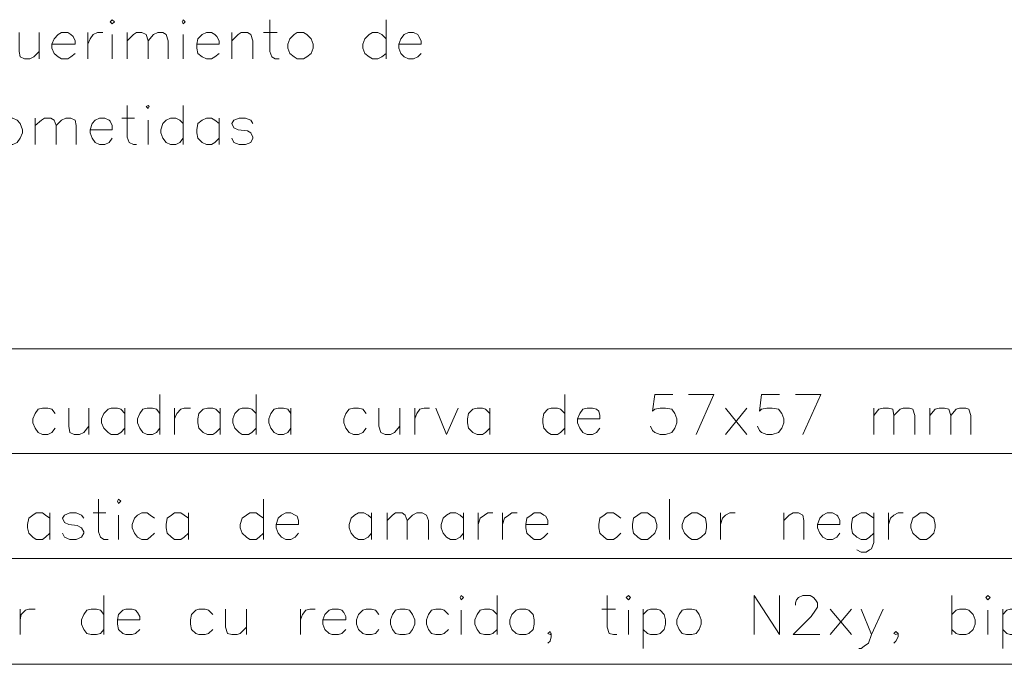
# Model space of a CAD drawing. Header units: millimetres. Extents: x 8 to 202, y 3 to 294.
# Tile 8 of 17: x 60 to 99, y 84 to 110. Entities that reach past the tile are written whole.
import ezdxf

# ---------------------------------------------------------------- set-up
doc = ezdxf.new("R2010")
doc.units = ezdxf.units.MM
doc.layers.add('DGE_CONTORNOS', color=7, linetype='Continuous', lineweight=0)

msp = doc.modelspace()

# ---------------------------------------------------------------- linework, layer by layer
at = {"layer": 'DGE_CONTORNOS', "lineweight": 13}
for points in [[(63.2883, 109.714), (63.373, 109.7987), (63.4577, 109.714), (63.373, 109.6294), (63.2883, 109.714)], [(66.167, 109.714), (66.2093, 109.7987), (66.294, 109.714), (66.2093, 109.6294), (66.167, 109.714)], [(69.6807, 109.7987), (69.6807, 108.5287), (69.7653, 108.317), (69.8923, 108.2324), (70.0617, 108.2324)], [(74.3373, 109.7987), (74.3373, 108.2324)], [(59.6477, 109.2907), (59.6477, 108.5287), (59.69, 108.317), (59.8593, 108.2324), (60.071, 108.2324), (60.2403, 108.317), (60.452, 108.5287)], [(60.452, 109.2907), (60.452, 108.2324)], [(60.96, 108.825), (61.8913, 108.825), (61.8913, 108.952), (61.8067, 109.1214), (61.722, 109.206), (61.595, 109.2907), (61.341, 109.2907), (61.214, 109.206), (61.0447, 109.0367), (60.96, 108.825), (60.96, 108.6557), (61.0447, 108.444), (61.214, 108.317), (61.341, 108.2324), (61.595, 108.2324), (61.722, 108.317), (61.8913, 108.444)], [(62.3993, 109.2907), (62.3993, 108.2324)], [(62.3993, 108.825), (62.484, 109.0367), (62.611, 109.206), (62.7803, 109.2907), (62.992, 109.2907)], [(63.373, 109.206), (63.373, 108.2324)], [(63.9657, 109.2907), (63.9657, 108.2324)], [(63.9657, 108.952), (64.2197, 109.206), (64.3467, 109.2907), (64.5583, 109.2907), (64.7277, 109.206), (64.8123, 108.952), (64.8123, 108.2324)], [(64.8123, 108.952), (65.024, 109.206), (65.1933, 109.2907), (65.405, 109.2907), (65.532, 109.206), (65.6167, 108.952), (65.6167, 108.2324)], [(66.2093, 109.206), (66.2093, 108.2324)], [(66.7597, 108.825), (67.6487, 108.825), (67.6487, 108.952), (67.564, 109.1214), (67.4793, 109.206), (67.3523, 109.2907), (67.1407, 109.2907), (66.9713, 109.206), (66.802, 109.0367), (66.7597, 108.825), (66.7597, 108.6557), (66.802, 108.444), (66.9713, 108.317), (67.1407, 108.2324), (67.3523, 108.2324), (67.4793, 108.317), (67.6487, 108.444)], [(68.1567, 109.2907), (68.1567, 108.2324)], [(68.1567, 108.952), (68.4107, 109.206), (68.5377, 109.2907), (68.7917, 109.2907), (68.9187, 109.206), (69.0033, 108.952), (69.0033, 108.2324)], [(69.4267, 109.2907), (69.977, 109.2907)], [(70.7813, 109.2907), (70.6543, 109.206), (70.485, 109.0367), (70.4003, 108.825), (70.4003, 108.6557), (70.485, 108.444), (70.6543, 108.317), (70.7813, 108.2324), (71.0353, 108.2324), (71.1623, 108.317), (71.3317, 108.444), (71.4163, 108.6557), (71.4163, 108.825), (71.3317, 109.0367), (71.1623, 109.206), (71.0353, 109.2907), (70.7813, 109.2907)], [(74.3373, 109.0367), (74.168, 109.206), (73.9987, 109.2907), (73.787, 109.2907), (73.66, 109.206), (73.4907, 109.0367), (73.406, 108.825), (73.406, 108.6557), (73.4907, 108.444), (73.66, 108.317), (73.787, 108.2324), (73.9987, 108.2324), (74.168, 108.317), (74.3373, 108.444)], [(74.8453, 108.825), (75.7343, 108.825), (75.7343, 108.952), (75.6497, 109.1214), (75.6073, 109.206), (75.438, 109.2907), (75.2263, 109.2907), (75.057, 109.206), (74.93, 109.0367), (74.8453, 108.825), (74.8453, 108.6557), (74.93, 108.444), (75.057, 108.317), (75.2263, 108.2324), (75.438, 108.2324), (75.6073, 108.317), (75.7343, 108.444)], [(63.9657, 106.3697), (63.9657, 105.0997), (64.0503, 104.888), (64.2197, 104.8034), (64.3467, 104.8034)], [(64.7277, 106.3274), (64.8123, 106.3697), (64.8547, 106.3274), (64.8123, 106.2427), (64.7277, 106.3274)], [(66.2093, 106.3697), (66.2093, 104.8034)], [(59.182, 105.8617), (59.0127, 105.777), (58.8857, 105.65), (58.801, 105.396), (58.801, 105.269), (58.8857, 105.0574), (59.0127, 104.888), (59.182, 104.8034), (59.3937, 104.8034), (59.563, 104.888), (59.69, 105.0574), (59.7747, 105.269), (59.7747, 105.396), (59.69, 105.65), (59.563, 105.777), (59.3937, 105.8617), (59.182, 105.8617)], [(60.2827, 105.8617), (60.2827, 104.8034)], [(60.2827, 105.5653), (60.5367, 105.777), (60.6637, 105.8617), (60.9177, 105.8617), (61.0447, 105.777), (61.1293, 105.5653), (61.1293, 104.8034)], [(61.1293, 105.5653), (61.341, 105.777), (61.5103, 105.8617), (61.722, 105.8617), (61.8913, 105.777), (61.9337, 105.5653), (61.9337, 104.8034)], [(62.484, 105.396), (63.373, 105.396), (63.373, 105.5653), (63.2883, 105.7347), (63.246, 105.777), (63.0767, 105.8617), (62.865, 105.8617), (62.6957, 105.777), (62.5687, 105.65), (62.484, 105.396), (62.484, 105.269), (62.5687, 105.0574), (62.6957, 104.888), (62.865, 104.8034), (63.0767, 104.8034), (63.246, 104.888), (63.373, 105.0574)], [(63.754, 105.8617), (64.262, 105.8617)], [(64.8123, 105.777), (64.8123, 104.8034)], [(66.2093, 105.65), (66.0823, 105.777), (65.913, 105.8617), (65.7013, 105.8617), (65.532, 105.777), (65.405, 105.65), (65.3203, 105.396), (65.3203, 105.269), (65.405, 105.0574), (65.532, 104.888), (65.7013, 104.8034), (65.913, 104.8034), (66.0823, 104.888), (66.2093, 105.0574)], [(67.6487, 105.65), (67.4793, 105.777), (67.3523, 105.8617), (67.1407, 105.8617), (66.9713, 105.777), (66.802, 105.65), (66.7597, 105.396), (66.7597, 105.269), (66.802, 105.0574), (66.9713, 104.888), (67.1407, 104.8034), (67.3523, 104.8034), (67.4793, 104.888), (67.6487, 105.0574)], [(67.6487, 105.8617), (67.6487, 104.8034)], [(69.0033, 105.65), (68.9187, 105.777), (68.707, 105.8617), (68.453, 105.8617), (68.2413, 105.777), (68.1567, 105.65), (68.2413, 105.4807), (68.4107, 105.396), (68.7917, 105.3537), (68.9187, 105.269), (69.0033, 105.0997), (69.0033, 105.0574), (68.9187, 104.888), (68.707, 104.8034), (68.453, 104.8034), (68.2413, 104.888), (68.1567, 105.0574)], [(65.278, 94.8127), (65.278, 93.204)], [(69.1303, 94.8127), (69.1303, 93.204)], [(81.4917, 94.8127), (81.4917, 93.204)], [(85.8097, 94.8127), (85.09, 94.8127), (85.0053, 94.1354), (85.09, 94.22), (85.3017, 94.2624), (85.5133, 94.2624), (85.7673, 94.22), (85.8943, 94.0507), (85.979, 93.839), (85.979, 93.6697), (85.8943, 93.458), (85.7673, 93.2887), (85.5133, 93.204), (85.3017, 93.204), (85.09, 93.2887), (85.0053, 93.3734), (84.9207, 93.5427)], [(86.741, 93.204), (87.4607, 94.8127), (86.4447, 94.8127)], [(90.0853, 94.8127), (89.3657, 94.8127), (89.281, 94.1354), (89.3657, 94.22), (89.5773, 94.2624), (89.789, 94.2624), (90.043, 94.22), (90.17, 94.0507), (90.2547, 93.839), (90.2547, 93.6697), (90.17, 93.458), (90.043, 93.2887), (89.789, 93.204), (89.5773, 93.204), (89.3657, 93.2887), (89.281, 93.3734), (89.1963, 93.5427)], [(91.0167, 93.204), (91.7363, 94.8127), (90.7203, 94.8127)], [(61.087, 94.0507), (60.96, 94.22), (60.7907, 94.2624), (60.579, 94.2624), (60.4097, 94.22), (60.2827, 94.0507), (60.198, 93.839), (60.198, 93.6697), (60.2827, 93.458), (60.4097, 93.2887), (60.579, 93.204), (60.7907, 93.204), (60.96, 93.2887), (61.087, 93.458)], [(61.6373, 94.2624), (61.6373, 93.5427), (61.6797, 93.2887), (61.849, 93.204), (62.0607, 93.204), (62.23, 93.2887), (62.4417, 93.5427)], [(62.4417, 94.2624), (62.4417, 93.204)], [(63.881, 94.0507), (63.7117, 94.22), (63.5847, 94.2624), (63.3307, 94.2624), (63.2037, 94.22), (63.0343, 94.0507), (62.9497, 93.839), (62.9497, 93.6697), (63.0343, 93.458), (63.2037, 93.2887), (63.3307, 93.204), (63.5847, 93.204), (63.7117, 93.2887), (63.881, 93.458)], [(63.881, 94.2624), (63.881, 93.204)], [(65.278, 94.0507), (65.151, 94.22), (64.9817, 94.2624), (64.77, 94.2624), (64.6007, 94.22), (64.4737, 94.0507), (64.389, 93.839), (64.389, 93.6697), (64.4737, 93.458), (64.6007, 93.2887), (64.77, 93.204), (64.9817, 93.204), (65.151, 93.2887), (65.278, 93.458)], [(65.8707, 94.2624), (65.8707, 93.204)], [(65.8707, 93.839), (65.9553, 94.0507), (66.1247, 94.22), (66.2517, 94.2624), (66.5057, 94.2624)], [(67.691, 94.0507), (67.5217, 94.22), (67.3947, 94.2624), (67.183, 94.2624), (67.0137, 94.22), (66.8443, 94.0507), (66.802, 93.839), (66.802, 93.6697), (66.8443, 93.458), (67.0137, 93.2887), (67.183, 93.204), (67.3947, 93.204), (67.5217, 93.2887), (67.691, 93.458)], [(67.691, 94.2624), (67.691, 93.204)], [(69.1303, 94.0507), (68.961, 94.22), (68.834, 94.2624), (68.58, 94.2624), (68.453, 94.22), (68.2837, 94.0507), (68.199, 93.839), (68.199, 93.6697), (68.2837, 93.458), (68.453, 93.2887), (68.58, 93.204), (68.834, 93.204), (68.961, 93.2887), (69.1303, 93.458)], [(70.5273, 94.0507), (70.4003, 94.22), (70.231, 94.2624), (70.0193, 94.2624), (69.85, 94.22), (69.723, 94.0507), (69.6383, 93.839), (69.6383, 93.6697), (69.723, 93.458), (69.85, 93.2887), (70.0193, 93.204), (70.231, 93.204), (70.4003, 93.2887), (70.5273, 93.458)], [(70.5273, 94.2624), (70.5273, 93.204)], [(73.533, 94.0507), (73.406, 94.22), (73.2367, 94.2624), (73.025, 94.2624), (72.8557, 94.22), (72.7287, 94.0507), (72.644, 93.839), (72.644, 93.6697), (72.7287, 93.458), (72.8557, 93.2887), (73.025, 93.204), (73.2367, 93.204), (73.406, 93.2887), (73.533, 93.458)], [(74.041, 94.2624), (74.041, 93.5427), (74.1257, 93.2887), (74.295, 93.204), (74.5067, 93.204), (74.676, 93.2887), (74.8877, 93.5427)], [(74.8877, 94.2624), (74.8877, 93.204)], [(75.4803, 94.2624), (75.4803, 93.204)], [(75.4803, 93.839), (75.565, 94.0507), (75.692, 94.22), (75.8613, 94.2624), (76.073, 94.2624)], [(76.327, 94.2624), (76.7503, 93.204), (77.216, 94.2624)], [(78.486, 94.0507), (78.3167, 94.22), (78.1897, 94.2624), (77.978, 94.2624), (77.8087, 94.22), (77.6393, 94.0507), (77.597, 93.839), (77.597, 93.6697), (77.6393, 93.458), (77.8087, 93.2887), (77.978, 93.204), (78.1897, 93.204), (78.3167, 93.2887), (78.486, 93.458)], [(78.486, 94.2624), (78.486, 93.204)], [(81.4917, 94.0507), (81.3223, 94.22), (81.1953, 94.2624), (80.9413, 94.2624), (80.8143, 94.22), (80.645, 94.0507), (80.6027, 93.839), (80.6027, 93.6697), (80.645, 93.458), (80.8143, 93.2887), (80.9413, 93.204), (81.1953, 93.204), (81.3223, 93.2887), (81.4917, 93.458)], [(81.9997, 93.839), (82.8887, 93.839), (82.8887, 93.966), (82.8463, 94.1354), (82.7617, 94.22), (82.5923, 94.2624), (82.3807, 94.2624), (82.2113, 94.22), (82.0843, 94.0507), (81.9997, 93.839), (81.9997, 93.6697), (82.0843, 93.458), (82.2113, 93.2887), (82.3807, 93.204), (82.5923, 93.204), (82.7617, 93.2887), (82.8887, 93.458)], [(87.9263, 94.2624), (88.773, 93.204)], [(88.773, 94.2624), (87.9263, 93.204)], [(93.853, 94.2624), (93.853, 93.204)], [(93.853, 93.966), (94.0647, 94.22), (94.234, 94.2624), (94.4457, 94.2624), (94.615, 94.22), (94.6573, 93.966), (94.6573, 93.204)], [(94.6573, 93.966), (94.9113, 94.22), (95.0383, 94.2624), (95.2923, 94.2624), (95.4193, 94.22), (95.504, 93.966), (95.504, 93.204)], [(96.0967, 94.2624), (96.0967, 93.204)], [(96.0967, 93.966), (96.3083, 94.22), (96.4777, 94.2624), (96.6893, 94.2624), (96.8587, 94.22), (96.9433, 93.966), (96.9433, 93.204)], [(96.9433, 93.966), (97.155, 94.22), (97.282, 94.2624), (97.536, 94.2624), (97.663, 94.22), (97.7477, 93.966), (97.7477, 93.204)], [(62.8227, 90.6217), (62.8227, 89.3094), (62.9073, 89.0977), (63.0343, 89.013), (63.2037, 89.013)], [(63.5847, 90.537), (63.627, 90.6217), (63.7117, 90.537), (63.627, 90.4524), (63.5847, 90.537)], [(69.4267, 90.6217), (69.4267, 89.013)], [(85.6827, 90.6217), (85.6827, 89.013)], [(60.8753, 89.8597), (60.706, 89.9867), (60.579, 90.0714), (60.325, 90.0714), (60.198, 89.9867), (60.0287, 89.8597), (59.9863, 89.6057), (59.9863, 89.4787), (60.0287, 89.267), (60.198, 89.0977), (60.325, 89.013), (60.579, 89.013), (60.706, 89.0977), (60.8753, 89.267)], [(60.8753, 90.0714), (60.8753, 89.013)], [(62.23, 89.8597), (62.1453, 89.9867), (61.9337, 90.0714), (61.6797, 90.0714), (61.468, 89.9867), (61.3833, 89.8597), (61.468, 89.6903), (61.6373, 89.6057), (61.976, 89.5634), (62.1453, 89.4787), (62.23, 89.3094), (62.23, 89.267), (62.1453, 89.0977), (61.9337, 89.013), (61.6797, 89.013), (61.468, 89.0977), (61.3833, 89.267)], [(62.611, 90.0714), (63.119, 90.0714)], [(63.627, 89.9867), (63.627, 89.013)], [(65.0663, 89.8597), (64.897, 89.9867), (64.77, 90.0714), (64.5583, 90.0714), (64.389, 89.9867), (64.262, 89.8597), (64.1773, 89.6057), (64.1773, 89.4787), (64.262, 89.267), (64.389, 89.0977), (64.5583, 89.013), (64.77, 89.013), (64.897, 89.0977), (65.0663, 89.267)], [(66.421, 89.8597), (66.2517, 89.9867), (66.1247, 90.0714), (65.8707, 90.0714), (65.7437, 89.9867), (65.5743, 89.8597), (65.532, 89.6057), (65.532, 89.4787), (65.5743, 89.267), (65.7437, 89.0977), (65.8707, 89.013), (66.1247, 89.013), (66.2517, 89.0977), (66.421, 89.267)], [(66.421, 90.0714), (66.421, 89.013)], [(69.4267, 89.8597), (69.2573, 89.9867), (69.1303, 90.0714), (68.8763, 90.0714), (68.7493, 89.9867), (68.58, 89.8597), (68.4953, 89.6057), (68.4953, 89.4787), (68.58, 89.267), (68.7493, 89.0977), (68.8763, 89.013), (69.1303, 89.013), (69.2573, 89.0977), (69.4267, 89.267)], [(69.9347, 89.6057), (70.8237, 89.6057), (70.8237, 89.775), (70.7813, 89.9444), (70.6967, 89.9867), (70.5273, 90.0714), (70.3157, 90.0714), (70.1463, 89.9867), (70.0193, 89.8597), (69.9347, 89.6057), (69.9347, 89.4787), (70.0193, 89.267), (70.1463, 89.0977), (70.3157, 89.013), (70.5273, 89.013), (70.6967, 89.0977), (70.8237, 89.267)], [(73.7447, 89.8597), (73.6177, 89.9867), (73.4483, 90.0714), (73.2367, 90.0714), (73.0673, 89.9867), (72.9403, 89.8597), (72.8557, 89.6057), (72.8557, 89.4787), (72.9403, 89.267), (73.0673, 89.0977), (73.2367, 89.013), (73.4483, 89.013), (73.6177, 89.0977), (73.7447, 89.267)], [(73.7447, 90.0714), (73.7447, 89.013)], [(74.3797, 90.0714), (74.3797, 89.013)], [(74.3797, 89.775), (74.5913, 89.9867), (74.7183, 90.0714), (74.9723, 90.0714), (75.0993, 89.9867), (75.184, 89.775), (75.184, 89.013)], [(75.184, 89.775), (75.3957, 89.9867), (75.565, 90.0714), (75.7767, 90.0714), (75.946, 89.9867), (76.0307, 89.775), (76.0307, 89.013)], [(77.4277, 89.8597), (77.3007, 89.9867), (77.1313, 90.0714), (76.9197, 90.0714), (76.7503, 89.9867), (76.6233, 89.8597), (76.5387, 89.6057), (76.5387, 89.4787), (76.6233, 89.267), (76.7503, 89.0977), (76.9197, 89.013), (77.1313, 89.013), (77.3007, 89.0977), (77.4277, 89.267)], [(77.4277, 90.0714), (77.4277, 89.013)], [(78.0203, 90.0714), (78.0203, 89.013)], [(78.0203, 89.6057), (78.105, 89.8597), (78.2743, 89.9867), (78.4013, 90.0714), (78.613, 90.0714)], [(78.994, 90.0714), (78.994, 89.013)], [(78.994, 89.6057), (79.0787, 89.8597), (79.248, 89.9867), (79.375, 90.0714), (79.5867, 90.0714)], [(79.9253, 89.6057), (80.8143, 89.6057), (80.8143, 89.775), (80.7297, 89.9444), (80.645, 89.9867), (80.518, 90.0714), (80.264, 90.0714), (80.137, 89.9867), (79.9677, 89.8597), (79.9253, 89.6057), (79.9253, 89.4787), (79.9677, 89.267), (80.137, 89.0977), (80.264, 89.013), (80.518, 89.013), (80.645, 89.0977), (80.8143, 89.267)], [(83.7353, 89.8597), (83.566, 89.9867), (83.439, 90.0714), (83.185, 90.0714), (83.058, 89.9867), (82.8887, 89.8597), (82.8463, 89.6057), (82.8463, 89.4787), (82.8887, 89.267), (83.058, 89.0977), (83.185, 89.013), (83.439, 89.013), (83.566, 89.0977), (83.7353, 89.267)], [(84.5397, 90.0714), (84.4127, 89.9867), (84.2433, 89.8597), (84.201, 89.6057), (84.201, 89.4787), (84.2433, 89.267), (84.4127, 89.0977), (84.5397, 89.013), (84.7937, 89.013), (84.9207, 89.0977), (85.09, 89.267), (85.1747, 89.4787), (85.1747, 89.6057), (85.09, 89.8597), (84.9207, 89.9867), (84.7937, 90.0714), (84.5397, 90.0714)], [(86.5717, 90.0714), (86.4447, 89.9867), (86.2753, 89.8597), (86.1907, 89.6057), (86.1907, 89.4787), (86.2753, 89.267), (86.4447, 89.0977), (86.5717, 89.013), (86.7833, 89.013), (86.9527, 89.0977), (87.122, 89.267), (87.1643, 89.4787), (87.1643, 89.6057), (87.122, 89.8597), (86.9527, 89.9867), (86.7833, 90.0714), (86.5717, 90.0714)], [(87.7147, 90.0714), (87.7147, 89.013)], [(87.7147, 89.6057), (87.7993, 89.8597), (87.9263, 89.9867), (88.0957, 90.0714), (88.3073, 90.0714)], [(90.2547, 90.0714), (90.2547, 89.013)], [(90.2547, 89.775), (90.4663, 89.9867), (90.6357, 90.0714), (90.8473, 90.0714), (91.0167, 89.9867), (91.059, 89.775), (91.059, 89.013)], [(91.6093, 89.6057), (92.4983, 89.6057), (92.4983, 89.775), (92.4137, 89.9444), (92.3713, 89.9867), (92.202, 90.0714), (91.9903, 90.0714), (91.821, 89.9867), (91.694, 89.8597), (91.6093, 89.6057), (91.6093, 89.4787), (91.694, 89.267), (91.821, 89.0977), (91.9903, 89.013), (92.202, 89.013), (92.3713, 89.0977), (92.4983, 89.267)], [(93.853, 89.8597), (93.6837, 89.9867), (93.5567, 90.0714), (93.345, 90.0714), (93.1757, 89.9867), (93.0063, 89.8597), (92.964, 89.6057), (92.964, 89.4787), (93.0063, 89.267), (93.1757, 89.0977), (93.345, 89.013), (93.5567, 89.013), (93.6837, 89.0977), (93.853, 89.267)], [(93.853, 90.0714), (93.853, 88.886), (93.7683, 88.632), (93.6837, 88.5897), (93.5567, 88.505), (93.345, 88.505), (93.1757, 88.5897)], [(94.4457, 90.0714), (94.4457, 89.013)], [(94.4457, 89.6057), (94.5303, 89.8597), (94.6573, 89.9867), (94.8267, 90.0714), (95.0383, 90.0714)], [(95.7157, 90.0714), (95.5887, 89.9867), (95.4193, 89.8597), (95.3347, 89.6057), (95.3347, 89.4787), (95.4193, 89.267), (95.5887, 89.0977), (95.7157, 89.013), (95.9697, 89.013), (96.0967, 89.0977), (96.266, 89.267), (96.3083, 89.4787), (96.3083, 89.6057), (96.266, 89.8597), (96.0967, 89.9867), (95.9697, 90.0714), (95.7157, 90.0714)], [(63.0343, 86.7694), (63.0343, 85.203)], [(77.3007, 86.6847), (77.343, 86.7694), (77.4277, 86.6847), (77.343, 86.6), (77.3007, 86.6847)], [(78.7823, 86.7694), (78.7823, 85.203)], [(83.185, 86.7694), (83.185, 85.4994), (83.2697, 85.2454), (83.439, 85.203), (83.566, 85.203)], [(83.947, 86.6847), (84.0317, 86.7694), (84.1163, 86.6847), (84.0317, 86.6), (83.947, 86.6847)], [(89.0693, 85.203), (89.0693, 86.7694), (90.0853, 85.203), (90.0853, 86.7694)], [(90.7203, 86.3884), (90.7203, 86.473), (90.7627, 86.6), (90.8473, 86.6847), (91.0167, 86.7694), (91.313, 86.7694), (91.44, 86.6847), (91.5247, 86.6), (91.6093, 86.473), (91.6093, 86.3037), (91.5247, 86.1767), (91.3553, 85.9227), (90.6357, 85.203), (91.694, 85.203)], [(96.9857, 86.7694), (96.9857, 85.203)], [(98.3403, 86.6847), (98.425, 86.7694), (98.5097, 86.6847), (98.425, 86.6), (98.3403, 86.6847)], [(59.69, 86.219), (59.69, 85.203)], [(59.69, 85.7957), (59.7323, 86.0074), (59.9017, 86.1767), (60.0287, 86.219), (60.2827, 86.219)], [(63.0343, 86.0074), (62.9073, 86.1767), (62.738, 86.219), (62.5263, 86.219), (62.357, 86.1767), (62.23, 86.0074), (62.1453, 85.7957), (62.1453, 85.6264), (62.23, 85.4147), (62.357, 85.2454), (62.5263, 85.203), (62.738, 85.203), (62.9073, 85.2454), (63.0343, 85.4147)], [(63.5847, 85.7957), (64.4737, 85.7957), (64.4737, 85.9227), (64.389, 86.092), (64.3043, 86.1767), (64.1773, 86.219), (63.9233, 86.219), (63.7963, 86.1767), (63.627, 86.0074), (63.5847, 85.7957), (63.5847, 85.6264), (63.627, 85.4147), (63.7963, 85.2454), (63.9233, 85.203), (64.1773, 85.203), (64.3043, 85.2454), (64.4737, 85.4147)], [(67.3947, 86.0074), (67.2253, 86.1767), (67.0983, 86.219), (66.8443, 86.219), (66.7173, 86.1767), (66.548, 86.0074), (66.5057, 85.7957), (66.5057, 85.6264), (66.548, 85.4147), (66.7173, 85.2454), (66.8443, 85.203), (67.0983, 85.203), (67.2253, 85.2454), (67.3947, 85.4147)], [(67.9027, 86.219), (67.9027, 85.4994), (67.9873, 85.2454), (68.1567, 85.203), (68.3683, 85.203), (68.4953, 85.2454), (68.7493, 85.4994)], [(68.7493, 86.219), (68.7493, 85.203)], [(70.9083, 86.219), (70.9083, 85.203)], [(70.9083, 85.7957), (70.993, 86.0074), (71.12, 86.1767), (71.2893, 86.219), (71.501, 86.219)], [(71.7973, 85.7957), (72.7287, 85.7957), (72.7287, 85.9227), (72.644, 86.092), (72.5593, 86.1767), (72.4323, 86.219), (72.1783, 86.219), (72.0513, 86.1767), (71.882, 86.0074), (71.7973, 85.7957), (71.7973, 85.6264), (71.882, 85.4147), (72.0513, 85.2454), (72.1783, 85.203), (72.4323, 85.203), (72.5593, 85.2454), (72.7287, 85.4147)], [(74.041, 86.0074), (73.914, 86.1767), (73.7447, 86.219), (73.533, 86.219), (73.406, 86.1767), (73.2367, 86.0074), (73.152, 85.7957), (73.152, 85.6264), (73.2367, 85.4147), (73.406, 85.2454), (73.533, 85.203), (73.7447, 85.203), (73.914, 85.2454), (74.041, 85.4147)], [(74.8877, 86.219), (74.7183, 86.1767), (74.5913, 86.0074), (74.5067, 85.7957), (74.5067, 85.6264), (74.5913, 85.4147), (74.7183, 85.2454), (74.8877, 85.203), (75.0993, 85.203), (75.2687, 85.2454), (75.3957, 85.4147), (75.4803, 85.6264), (75.4803, 85.7957), (75.3957, 86.0074), (75.2687, 86.1767), (75.0993, 86.219), (74.8877, 86.219)], [(76.835, 86.0074), (76.6657, 86.1767), (76.5387, 86.219), (76.327, 86.219), (76.1577, 86.1767), (76.0307, 86.0074), (75.946, 85.7957), (75.946, 85.6264), (76.0307, 85.4147), (76.1577, 85.2454), (76.327, 85.203), (76.5387, 85.203), (76.6657, 85.2454), (76.835, 85.4147)], [(77.343, 86.1767), (77.343, 85.203)], [(78.7823, 86.0074), (78.613, 86.1767), (78.486, 86.219), (78.2743, 86.219), (78.105, 86.1767), (77.978, 86.0074), (77.8933, 85.7957), (77.8933, 85.6264), (77.978, 85.4147), (78.105, 85.2454), (78.2743, 85.203), (78.486, 85.203), (78.613, 85.2454), (78.7823, 85.4147)], [(79.6713, 86.219), (79.5443, 86.1767), (79.375, 86.0074), (79.2903, 85.7957), (79.2903, 85.6264), (79.375, 85.4147), (79.5443, 85.2454), (79.6713, 85.203), (79.9253, 85.203), (80.0523, 85.2454), (80.2217, 85.4147), (80.264, 85.6264), (80.264, 85.7957), (80.2217, 86.0074), (80.0523, 86.1767), (79.9253, 86.219), (79.6713, 86.219)], [(82.9733, 86.219), (83.5237, 86.219)], [(84.0317, 86.1767), (84.0317, 85.203)], [(84.6243, 86.219), (84.6243, 84.6527)], [(84.6243, 86.0074), (84.7937, 86.1767), (84.9207, 86.219), (85.1747, 86.219), (85.3017, 86.1767), (85.471, 86.0074), (85.5133, 85.7957), (85.5133, 85.6264), (85.471, 85.4147), (85.3017, 85.2454), (85.1747, 85.203), (84.9207, 85.203), (84.7937, 85.2454), (84.6243, 85.4147)], [(86.36, 86.219), (86.1907, 86.1767), (86.0637, 86.0074), (85.979, 85.7957), (85.979, 85.6264), (86.0637, 85.4147), (86.1907, 85.2454), (86.36, 85.203), (86.5717, 85.203), (86.741, 85.2454), (86.868, 85.4147), (86.9527, 85.6264), (86.9527, 85.7957), (86.868, 86.0074), (86.741, 86.1767), (86.5717, 86.219), (86.36, 86.219)], [(92.1173, 86.219), (92.964, 85.203)], [(92.964, 86.219), (92.1173, 85.203)], [(93.345, 86.219), (93.7683, 85.203), (94.234, 86.219)], [(96.9857, 86.0074), (97.155, 86.1767), (97.282, 86.219), (97.536, 86.219), (97.663, 86.1767), (97.8323, 86.0074), (97.917, 85.7957), (97.917, 85.6264), (97.8323, 85.4147), (97.663, 85.2454), (97.536, 85.203), (97.282, 85.203), (97.155, 85.2454), (96.9857, 85.4147)], [(98.425, 86.1767), (98.425, 85.203)], [(99.0177, 86.219), (99.0177, 84.6527)], [(99.0177, 86.0074), (99.187, 86.1767), (99.314, 86.219), (99.5257, 86.219), (99.695, 86.1767), (99.8643, 86.0074), (99.9067, 85.7957), (99.9067, 85.6264), (99.8643, 85.4147), (99.695, 85.2454), (99.5257, 85.203), (99.314, 85.203), (99.187, 85.2454), (99.0177, 85.4147)], [(80.9413, 85.2454), (80.899, 85.33), (80.8143, 85.2454), (80.899, 85.203), (80.9413, 85.2454), (80.9413, 85.1184), (80.899, 84.949), (80.8143, 84.8644)], [(93.7683, 85.203), (93.6413, 84.8644), (93.472, 84.7374), (93.345, 84.6527), (93.2603, 84.6527)], [(94.8267, 85.2454), (94.742, 85.33), (94.6573, 85.2454), (94.742, 85.203), (94.8267, 85.2454), (94.8267, 85.1184), (94.742, 84.949), (94.6573, 84.8644)]]:
    msp.add_lwpolyline(points, dxfattribs=at)
at = {"layer": 'DGE_CONTORNOS', "lineweight": 5}
for points in [[(23.5797, 96.633), (201.9723, 96.633)], [(23.5797, 92.442), (201.9723, 92.442)], [(23.5797, 88.251), (201.9723, 88.251)], [(23.5797, 84.0177), (201.9723, 84.0177)]]:
    msp.add_lwpolyline(points, dxfattribs=at)

doc.saveas('drawing.dxf')
